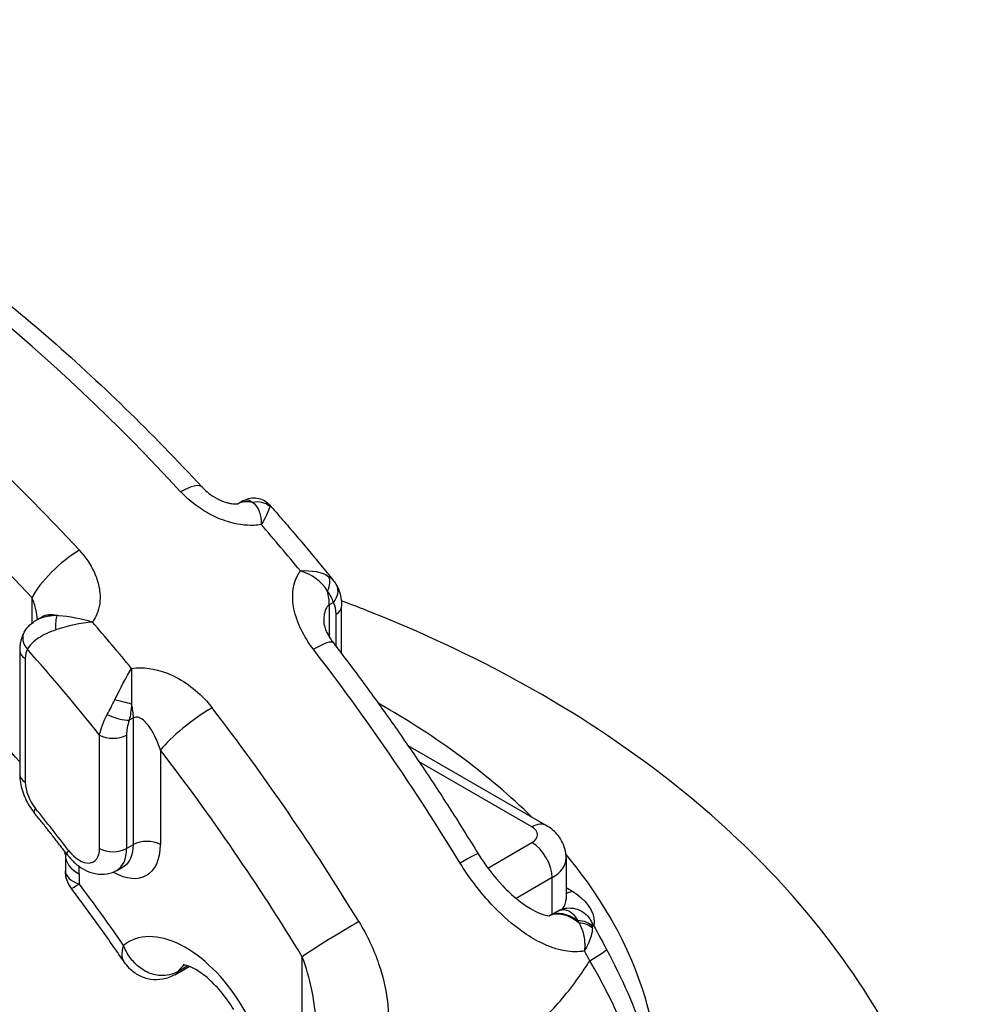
# Model space of a CAD drawing. Header units: millimetres. Extents: x -309 to 8091, y -6405 to -465.
# Tile 14 of 58: x 1036 to 1085, y -3708 to -3656. Entities that reach past the tile are written whole.
import ezdxf

# ---------------------------------------------------------------- set-up
doc = ezdxf.new("R2010")
doc.units = ezdxf.units.MM
doc.header["$LTSCALE"] = 20
doc.layers.add('02-LINIE-035', color=2, linetype='CONTINUOUS')

msp = doc.modelspace()

# ---------------------------------------------------------------- linework, layer by layer
at = {"layer": '02-LINIE-035'}
for p, q in [((1047.657, -3681.376), (1047.379, -3681.537)), ((1049.021, -3681.6), (1049.021, -3681.6)), ((1039.506, -3684.527), (1039.506, -3684.527)), ((1039.903, -3685.263), (1039.903, -3685.263)), ((1050.315, -3685.743), (1050.315, -3685.743)), ((1036.59, -3687.788), (1036.59, -3686.456)), ((1052.25, -3686.423), (1052.25, -3686.423)), ((1052.364, -3686.702), (1052.147, -3686.827)), ((1052.147, -3686.827), (1052.147, -3688.509)), ((1052.793, -3689.388), (1052.793, -3686.909)), ((1036.812, -3687.638), (1037.108, -3687.467)), ((1052.5, -3689.004), (1052.5, -3687.318)), ((1036.876, -3687.603), (1036.876, -3687.603)), ((1035.944, -3689.224), (1035.944, -3695.706)), ((1036.237, -3689.632), (1036.237, -3696.114)), ((1041.894, -3692.747), (1041.677, -3692.872)), ((1041.894, -3699.383), (1041.894, -3692.747)), ((1040.126, -3699.587), (1040.126, -3693.645)), ((1041.54, -3693.645), (1041.54, -3699.587)), ((1063.503, -3698.382), (1056.274, -3694.208)), ((1043.308, -3694.428), (1043.308, -3699.383)), ((1062.753, -3698.456), (1056.843, -3695.044)), ((1060.441, -3700.607), (1062.753, -3699.273)), ((1041.54, -3699.587), (1041.894, -3699.383)), ((1038.333, -3699.913), (1038.333, -3700.738)), ((1064.546, -3700.089), (1064.546, -3702.211)), ((1041.022, -3700.732), (1041.376, -3700.528)), ((1039.065, -3700.934), (1039.065, -3701.445)), ((1063.814, -3701.11), (1061.93, -3702.198)), ((1063.814, -3703.019), (1063.814, -3701.11)), ((1064.546, -3702.211), (1064.546, -3702.211)), ((1063.677, -3703.098), (1063.669, -3703.103)), ((1064.915, -3704.989), (1064.915, -3704.989)), ((1065.515, -3704.528), (1065.514, -3704.529)), ((1050.733, -3710.578), (1050.733, -3705.246)), ((1044.058, -3706.196), (1044.82, -3705.756)), ((1044.747, -3705.73), (1044.237, -3706.024)), ((1051.001, -3706.058), (1051.001, -3706.058)), ((1054.922, -3706.244), (1054.922, -3706.244))]:
    msp.add_line(p, q, dxfattribs=at)
for centre, major_axis, ratio, start_param, end_param in [((1023.155, -3724.788), (-37.5, 64.952), 0.57735, 5.08627, 5.909304), ((1017.852, -3727.85), (-37.5, 64.952), 0.57735, 5.08627, 5.909304), ((1016.084, -3728.871), (-36.25, 62.787), 0.57735, 5.08627, 5.909304), ((1043.661, -3682.373), (1.835, 1.697), 0.29821, 0, 0.921191), ((1043.662, -3682.373), (1.835, 1.697), 0.29821, 6.283112, 6.283184), ((1048.611, -3683.712), (-1.25, 2.165), 0.57735, 5.769549, 6.268415), ((1048.327, -3682.368), (0.949, 0.315), 0.915067, 0.490548, 1.468249), ((1024.923, -3723.768), (-37.5, 64.952), 0.57735, 4.991657, 5.035202), ((1038.358, -3685.435), (-1.835, -1.697), 0.29821, 4.062784, 5.63358), ((1051.382, -3685.989), (0.625, 0.78), 0.631812, 5.041876, 6.019577), ((1051.657, -3686.294), (0.873, 0.488), 0.772096, 5.143529, 6.283112), ((1050.379, -3685.807), (-1.25, 2.165), 0.57735, 3.926991, 4.257387), ((1050.87, -3688.472), (1.261, 2.019), 0.511331, 5.597265, 6.009256), ((1051.793, -3686.909), (1, 0), 0.57735, 5.497787, 6.283135), ((1038.358, -3689.632), (-1.25, 2.165), 0.57735, 5.769549, 6.283185), ((1038.073, -3688.288), (0.106, -0.994), 0.228407, 3.566324, 4.544025), ((1016.084, -3728.871), (37.5, -64.952), 0.57735, 1.850064, 1.893609), ((1037.052, -3688.748), (-0.873, 0.489), 0.7722, 0, 1.140087), ((1037.052, -3688.748), (-0.873, 0.489), 0.7722, 6.282894, 6.283185), ((1050.379, -3690.346), (1.982, 1.524), 0.182625, 0.00023, 0.943169), ((1050.379, -3690.346), (1.982, 1.524), 0.182625, 0, 0.00023), ((1036.944, -3689.224), (-1, 0), 0.57735, 0, 0.785398), ((1037.298, -3690.244), (-0.75, 1.299), 0.57735, 0.330908, 0.785398), ((1014.317, -3729.891), (-36.25, 62.787), 0.57735, 4.970202, 5.053642), ((1023.155, -3724.788), (-37.5, 64.952), 0.57735, 4.755653, 4.937966), ((1041.129, -3691.908), (-0.972, 0.236), 0.054848, 3.96657, 4.94427), ((1040.126, -3691.726), (-1.25, 2.165), 0.57735, 3.926991, 4.257387), ((1020.504, -3712.131), (48.867, 0), 0.57735, 0.527022, 0.79539), ((1040.969, -3692.464), (-0.947, 0.322), 0.265582, 1.175745, 2.49952), ((1045.076, -3693.408), (-1.982, -1.524), 0.182625, 4.084762, 5.655558), ((1017.852, -3727.85), (37.5, -64.952), 0.57735, 1.614061, 1.796374), ((1043.17, -3692.917), (1.158, 1.769), 0.648484, 1.949172, 2.361163), ((1040.833, -3693.237), (-1, 0), 0.57735, 0.785398, 2.356194), ((1016.084, -3728.871), (-36.25, 62.787), 0.57735, 4.755653, 4.937966), ((1036.944, -3695.706), (-1, 0), 0.57735, 0, 0.785398), ((1037.298, -3696.727), (0.75, -1.299), 0.57735, 3.926991, 4.97859), ((1037.478, -3697.078), (-0.778, -0.629), 0.214794, 5.650704, 6.283185), ((1014.317, -3729.891), (32, -55.426), 0.57735, 1.792455, 1.836997), ((1062.753, -3699.681), (0.75, 1.299), 0.57735, 0, 0.785398), ((1062.046, -3698.864), (1, 0), 0.57735, 5.497787, 7.068583), ((1020.504, -3712.131), (-48.867, 0), 0.57735, 5.794587, 8.34258), ((1042.601, -3699.791), (1, 0), 0.57735, 0.785398, 2.356194), ((1062.753, -3700.497), (0.75, -1.299), 0.57735, 0.785398, 2.356194), ((1039.206, -3699.275), (-0.794, -0.608), 0.179505, 5.655982, 6.283185), ((1039.065, -3698.975), (0.75, -1.299), 0.57735, 4.934047, 7.068583), ((1040.833, -3699.179), (-1, 0), 0.57735, 0.785398, 2.356194), ((1040.833, -3697.954), (1.75, -3.031), 0.57735, 5.502703, 7.068583), ((1039.772, -3698.567), (1.25, -2.165), 0.57735, 0, 0.785398), ((1040.126, -3698.362), (1.25, -2.165), 0.57735, 0, 0.785398), ((1057.804, -3701.163), (2.133, 1.304), 0.035314, 0, 0.954875), ((1057.803, -3701.162), (2.134, 1.303), 0.035314, 0.000009, 0.000017), ((1040.833, -3699.913), (-2.5, 0), 0.57735, 0, 0.785398), ((1062.046, -3700.089), (2.5, 0), 0.57735, 5.497787, 6.283185), ((1020.504, -3712.131), (48.867, 0), 0.57735, 0.001966, 0.448572), ((1034.823, -3698.484), (3, -5.196), 0.57735, 0.785398, 0.869662), ((1016.084, -3728.871), (29.75, -51.529), 0.57735, 1.711143, 1.778351), ((1088.746, -5160.256), (949.94, -1555.61), 0.560465, 2.331909, 2.332135), ((1064.875, -3700.576), (0.761, 1.292), 0.571393, 3.627534, 3.907987), ((1064.875, -3705.293), (-1.25, 2.165), 0.57735, 5.30298, 6.245626), ((1064.927, -3705.263), (-1.25, 2.165), 0.57735, 5.366708, 6.283185), ((1064.698, -3703.698), (-0.117, 0.993), 0.876883, 0.000066, 0.323783), ((1064.698, -3703.698), (-0.117, 0.993), 0.876883, 6.282963, 6.283252), ((1052.5, -3704.225), (-2.133, -1.304), 0.035314, 4.096468, 5.667264), ((1065.066, -3704.129), (0.98, 0.201), 0.744342, 0.383163, 1.325816), ((1064.031, -3705.587), (-0.313, -2.868), 0.514355, 2.446125, 2.507), ((1065.08, -3704.21), (0.989, 0.15), 0.714896, 0.459752, 1.324867), ((1064.128, -3705.634), (-1.608, -2.391), 0.329742, 2.658867, 2.719682), ((1044.637, -3709.675), (-3, 5.196), 0.57735, 4.751853, 6.373091), ((1064.875, -3703.803), (0.724, -1.314), 0.590319, 5.415949, 5.415968), ((1026.784, -3722.688), (-37.81, 64.766), 0.566028, 4.648646, 4.656383), ((1064.454, -3706.045), (2.203, 1.182), 0.052609, 5.328538, 6.283185), ((1043.308, -3704.897), (0.75, -1.299), 0.57735, 0, 0.282176), ((1046.405, -3708.654), (-1.75, 3.031), 0.57735, 0.054068, 0.282176), ((1043.308, -3704.897), (0.75, -1.299), 0.57735, 6.283167, 6.283185), ((1016.084, -3728.871), (32.75, -56.725), 0.57735, 1.537332, 1.61026)]:
    msp.add_ellipse(centre, major_axis=major_axis, ratio=ratio, start_param=start_param, end_param=end_param, dxfattribs=at)
for points, knots in [([(1002.832, -3656.202), (1005.597, -3656.405), (1008.437, -3656.926), (1014.191, -3658.574), (1017.107, -3659.7), (1022.946, -3662.515), (1025.871, -3664.205), (1031.66, -3668.098), (1034.524, -3670.302), (1040.124, -3675.165), (1042.86, -3677.824), (1045.497, -3680.676)], [5.8716685, 5.8716685, 5.8716685, 5.8716685, 6.0362752, 6.0362752, 6.2008819, 6.2008819, 6.3654887, 6.3654887, 6.5300954, 6.5300954, 6.6947022, 6.6947022, 6.6947022, 6.6947022]), ([(1035.944, -3695.049), (1033.661, -3692.407), (1031.279, -3689.944), (1026.181, -3685.253), (1023.453, -3683.065), (1017.974, -3679.291), (1015.222, -3677.704), (1009.812, -3675.184), (1007.154, -3674.25), (1002.048, -3673.053), (999.6, -3672.789), (997.302, -3672.847)], [5.8180086, 5.8180086, 5.8180086, 5.8180086, 5.9945474, 5.9945474, 6.1869727, 6.1869727, 6.379398, 6.379398, 6.5718232, 6.5718232, 6.7642485, 6.7642485, 6.7642485, 6.7642485]), ([(1045.497, -3680.676), (1045.596, -3680.783), (1045.716, -3680.893), (1045.982, -3681.097), (1046.133, -3681.195), (1046.445, -3681.358), (1046.611, -3681.426), (1046.833, -3681.492), (1046.897, -3681.508), (1047.055, -3681.54), (1047.146, -3681.549), (1047.273, -3681.551), (1047.321, -3681.547), (1047.374, -3681.539), (1047.384, -3681.536), (1047.386, -3681.535), (1047.386, -3681.535), (1047.386, -3681.535)], [0, 0, 0, 0, 0.1036106, 0.1036106, 0.2095377, 0.2095377, 0.3146008, 0.3146008, 0.3576989, 0.3576989, 0.4266139, 0.4266139, 0.4825642, 0.4825642, 0.5326674, 0.5326674, 0.537971, 0.537971, 0.537971, 0.537971]), ([(1048.59, -3682.63), (1048.464, -3682.651), (1048.334, -3682.665), (1048.201, -3682.67), (1047.753, -3682.688), (1047.285, -3682.616), (1046.822, -3682.472), (1046.651, -3682.419), (1046.484, -3682.356), (1046.319, -3682.286), (1046.032, -3682.163), (1045.755, -3682.015), (1045.489, -3681.845), (1045.069, -3681.576), (1044.694, -3681.263), (1044.369, -3680.911)], [0, 0, 0, 0, 0.089157, 0.089157, 0.089157, 0.389381, 0.389381, 0.389381, 0.5, 0.5, 0.5, 0.693605, 0.693605, 0.693605, 1, 1, 1, 1]), ([(1047.66, -3681.375), (1047.695, -3681.355), (1047.73, -3681.341), (1047.765, -3681.334), (1047.891, -3681.307), (1048.018, -3681.357), (1048.137, -3681.472)], [0.3826978, 0.3826978, 0.3826978, 0.3826978, 0.5178862, 0.5178862, 0.5178862, 1, 1, 1, 1]), ([(1047.679, -3681.364), (1047.78, -3681.309), (1047.892, -3681.268), (1048.127, -3681.224), (1048.253, -3681.222), (1048.491, -3681.259), (1048.608, -3681.299), (1048.819, -3681.411), (1048.915, -3681.486), (1049.003, -3681.579), (1049.012, -3681.589), (1049.021, -3681.6)], [0.0048966, 0.0048966, 0.0048966, 0.0048966, 0.0788547, 0.0788547, 0.1547323, 0.1547323, 0.2299688, 0.2299688, 0.3054166, 0.3054166, 0.314339, 0.314339, 0.314339, 0.314339]), ([(1048.137, -3681.472), (1048.392, -3681.635), (1048.544, -3681.985), (1048.581, -3682.421), (1048.587, -3682.488), (1048.59, -3682.558), (1048.59, -3682.63)], [0, 0, 0, 0, 0.8651986, 0.8651986, 0.8651986, 1, 1, 1, 1]), ([(1049.021, -3681.599), (1049.248, -3681.856), (1049.474, -3682.115), (1049.924, -3682.634), (1050.148, -3682.895), (1050.595, -3683.42), (1050.818, -3683.683), (1051.261, -3684.213), (1051.482, -3684.48), (1051.917, -3685.009), (1052.131, -3685.273), (1052.345, -3685.537)], [0.4483806, 0.4483806, 0.4483806, 0.4483806, 0.46278286, 0.46278286, 0.47718512, 0.47718512, 0.49158738, 0.49158738, 0.50598964, 0.50598964, 0.5200848, 0.5200848, 0.5200848, 0.5200848]), ([(1039.065, -3683.973), (1039.391, -3684.325), (1039.649, -3684.705), (1039.836, -3685.109), (1039.954, -3685.364), (1040.04, -3685.622), (1040.093, -3685.881), (1040.123, -3686.029), (1040.141, -3686.177), (1040.148, -3686.325), (1040.167, -3686.726), (1040.095, -3687.109), (1039.926, -3687.447), (1039.887, -3687.525), (1039.843, -3687.6), (1039.795, -3687.672), (1039.781, -3687.693), (1039.766, -3687.713), (1039.751, -3687.733)], [0, 0, 0, 0, 0.306395, 0.306395, 0.306395, 0.5, 0.5, 0.5, 0.610594, 0.610594, 0.610594, 0.910773, 0.910773, 0.910773, 0.979965, 0.979965, 0.979965, 1, 1, 1, 1]), ([(1051.318, -3689.158), (1050.811, -3688.498), (1050.447, -3687.769), (1050.3, -3687.041), (1050.268, -3686.884), (1050.247, -3686.727), (1050.238, -3686.573), (1050.206, -3686.047), (1050.316, -3685.545), (1050.578, -3685.137), (1050.596, -3685.108), (1050.616, -3685.08), (1050.634, -3685.051)], [0, 0, 0, 0, 0.5, 0.5, 0.5, 0.607782, 0.607782, 0.607782, 0.97431, 0.97431, 0.97431, 1, 1, 1, 1]), ([(1052.53, -3685.806), (1052.64, -3686.004), (1052.714, -3686.224), (1052.781, -3686.6), (1052.793, -3686.754), (1052.793, -3686.909)], [0.0000088, 0.0000088, 0.0000088, 0.0000088, 0.1554553, 0.1554553, 0.2584825, 0.2584825, 0.2584825, 0.2584825]), ([(1036.876, -3687.601), (1036.864, -3687.436), (1036.838, -3687.27), (1036.802, -3687.108), (1036.8, -3687.101), (1036.798, -3687.094), (1036.797, -3687.087), (1036.746, -3686.871), (1036.677, -3686.658), (1036.59, -3686.456)], [0.491292, 0.491292, 0.491292, 0.491292, 0.7043598, 0.7043598, 0.7043598, 0.7136222, 0.7136222, 0.7136222, 1, 1, 1, 1]), ([(1052.147, -3686.827), (1052.107, -3686.85), (1052.071, -3686.883), (1052.041, -3686.922), (1052.013, -3686.957), (1051.989, -3686.998), (1051.969, -3687.041), (1051.917, -3687.152), (1051.888, -3687.281), (1051.872, -3687.409), (1051.859, -3687.507), (1051.854, -3687.606), (1051.854, -3687.706)], [0, 0, 0, 0, 0.0618096, 0.0618096, 0.0618096, 0.1182408, 0.1182408, 0.1182408, 0.2638697, 0.2638697, 0.2638697, 0.3747295, 0.3747295, 0.3747295, 0.3747295]), ([(1085.224, -3719.214), (1084.332, -3714.923), (1082.611, -3710.895), (1077.666, -3703.079), (1074.244, -3699.458), (1065.642, -3692.572), (1060.219, -3689.572), (1053.853, -3687.027), (1053.317, -3686.82), (1052.778, -3686.618)], [5.6172679, 5.6172679, 5.6172679, 5.6172679, 5.8479907, 5.8479907, 6.1225978, 6.1225978, 6.4628375, 6.4628375, 6.4938972, 6.4938972, 6.4938972, 6.4938972]), ([(1037.884, -3687.392), (1037.562, -3687.394), (1037.263, -3687.443), (1037.014, -3687.541), (1036.943, -3687.569), (1036.877, -3687.601), (1036.815, -3687.636)], [0, 0, 0, 0, 0.4821138, 0.4821138, 0.4821138, 0.6181776, 0.6181776, 0.6181776, 0.6181776]), ([(1039.751, -3687.733), (1039.174, -3687.566), (1038.534, -3687.44), (1037.988, -3687.399), (1037.953, -3687.396), (1037.918, -3687.394), (1037.884, -3687.392)], [0, 0, 0, 0, 0.939344, 0.939344, 0.939344, 1, 1, 1, 1]), ([(1036.179, -3688.259), (1036.259, -3688.117), (1036.364, -3687.988), (1036.584, -3687.786), (1036.696, -3687.706), (1036.815, -3687.637)], [0, 0, 0, 0, 0.1044402, 0.1044402, 0.1930385, 0.1930385, 0.1930385, 0.1930385]), ([(1051.854, -3687.708), (1051.854, -3687.726), (1051.855, -3687.753), (1051.868, -3687.843), (1051.883, -3687.913), (1051.934, -3688.077), (1051.972, -3688.174), (1052.079, -3688.396), (1052.153, -3688.526), (1052.277, -3688.71), (1052.318, -3688.766), (1052.361, -3688.822)], [0, 0, 0, 0, 0.0548858, 0.0548858, 0.1310991, 0.1310991, 0.2117481, 0.2117481, 0.3116323, 0.3116323, 0.3561644, 0.3561644, 0.3561644, 0.3561644]), ([(1036.179, -3688.26), (1036.144, -3688.323), (1036.113, -3688.387), (1036.061, -3688.516), (1036.039, -3688.581), (1036.002, -3688.71), (1035.988, -3688.775), (1035.965, -3688.904), (1035.957, -3688.969), (1035.946, -3689.097), (1035.944, -3689.16), (1035.944, -3689.224)], [1.1163057, 1.1163057, 1.1163057, 1.1163057, 1.2072038, 1.2072038, 1.298102, 1.298102, 1.3890001, 1.3890001, 1.4798982, 1.4798982, 1.5707963, 1.5707963, 1.5707963, 1.5707963]), ([(1037.832, -3688.145), (1037.503, -3688.255), (1037.199, -3688.396), (1036.946, -3688.561), (1036.674, -3688.738), (1036.462, -3688.944), (1036.345, -3689.156)], [0, 0, 0, 0, 0.481828, 0.481828, 0.481828, 1, 1, 1, 1]), ([(1052.361, -3688.822), (1052.9, -3689.524), (1053.433, -3690.233), (1054.485, -3691.665), (1055.005, -3692.388), (1056.03, -3693.849), (1056.536, -3694.586), (1057.533, -3696.072), (1058.025, -3696.821), (1058.992, -3698.332), (1059.468, -3699.093), (1059.937, -3699.859)], [0.5598209, 0.5598209, 0.5598209, 0.5598209, 0.5962835, 0.5962835, 0.6327461, 0.6327461, 0.6692086, 0.6692086, 0.7056712, 0.7056712, 0.7421337, 0.7421337, 0.7421337, 0.7421337]), ([(1041.793, -3690.155), (1042.375, -3690.069), (1043.016, -3690.161), (1043.621, -3690.393), (1043.788, -3690.457), (1043.951, -3690.531), (1044.112, -3690.614), (1044.855, -3690.998), (1045.507, -3691.56), (1046.014, -3692.22)], [0, 0, 0, 0, 0.392187, 0.392187, 0.392187, 0.5, 0.5, 0.5, 1, 1, 1, 1]), ([(1043.308, -3694.428), (1043.227, -3694.177), (1043.131, -3693.933), (1043.017, -3693.702), (1042.928, -3693.521), (1042.828, -3693.347), (1042.713, -3693.19), (1042.69, -3693.158), (1042.666, -3693.126), (1042.641, -3693.096), (1042.572, -3693.011), (1042.498, -3692.933), (1042.418, -3692.868), (1042.333, -3692.798), (1042.238, -3692.74), (1042.138, -3692.717), (1042.1, -3692.707), (1042.059, -3692.704), (1042.02, -3692.707), (1041.976, -3692.711), (1041.933, -3692.724), (1041.894, -3692.747)], [0, 0, 0, 0, 0.307765, 0.307765, 0.307765, 0.54959, 0.54959, 0.54959, 0.59907, 0.59907, 0.59907, 0.73613, 0.73613, 0.73613, 0.881759, 0.881759, 0.881759, 0.93819, 0.93819, 0.93819, 1, 1, 1, 1]), ([(1035.944, -3695.706), (1035.944, -3695.853), (1035.957, -3695.997), (1036.005, -3696.283), (1036.039, -3696.423), (1036.127, -3696.699), (1036.18, -3696.835), (1036.302, -3697.099), (1036.371, -3697.227), (1036.525, -3697.475), (1036.609, -3697.594), (1036.701, -3697.706)], [1.570796, 1.570796, 1.570796, 1.570796, 1.781116, 1.781116, 1.991436, 1.991436, 2.201756, 2.201756, 2.412076, 2.412076, 2.622396, 2.622396, 2.622396, 2.622396]), ([(1038.411, -3699.882), (1038.299, -3699.735), (1038.186, -3699.588), (1037.96, -3699.296), (1037.846, -3699.15), (1037.619, -3698.859), (1037.505, -3698.714), (1037.276, -3698.425), (1037.161, -3698.28), (1036.931, -3697.993), (1036.816, -3697.849), (1036.701, -3697.706)], [5.71944538, 5.71944538, 5.71944538, 5.71944538, 5.72835395, 5.72835395, 5.73726251, 5.73726251, 5.74617108, 5.74617108, 5.75507964, 5.75507964, 5.76398821, 5.76398821, 5.76398821, 5.76398821]), ([(1064.546, -3700.089), (1064.546, -3699.923), (1064.523, -3699.757), (1064.438, -3699.447), (1064.377, -3699.303), (1064.232, -3699.047), (1064.149, -3698.934), (1063.974, -3698.735), (1063.882, -3698.65), (1063.695, -3698.501), (1063.599, -3698.437), (1063.503, -3698.382)], [5.4977871, 5.4977871, 5.4977871, 5.4977871, 5.6548668, 5.6548668, 5.8119464, 5.8119464, 5.969026, 5.969026, 6.1261057, 6.1261057, 6.2831853, 6.2831853, 6.2831853, 6.2831853]), ([(1059.937, -3699.859), (1060.306, -3700.464), (1060.748, -3701.04), (1061.467, -3701.792), (1061.719, -3702.026), (1062.205, -3702.422), (1062.44, -3702.59), (1062.845, -3702.831), (1063.017, -3702.918), (1063.277, -3703.022), (1063.375, -3703.053), (1063.509, -3703.086), (1063.556, -3703.094), (1063.65, -3703.105), (1063.68, -3703.103), (1063.693, -3703.101), (1063.694, -3703.101), (1063.694, -3703.101)], [0, 0, 0, 0, 0.425516, 0.425516, 0.637198, 0.637198, 0.824699, 0.824699, 0.962737, 0.962737, 1.051804, 1.051804, 1.109431, 1.109431, 1.199028, 1.199028, 1.215525, 1.215525, 1.215525, 1.215525]), ([(1038.411, -3699.882), (1038.525, -3700.03), (1038.649, -3700.169), (1038.921, -3700.421), (1039.069, -3700.535), (1039.39, -3700.729), (1039.563, -3700.81), (1039.944, -3700.919), (1040.153, -3700.948), (1040.562, -3700.916), (1040.76, -3700.866), (1040.969, -3700.762), (1040.996, -3700.747), (1041.022, -3700.732)], [2.577853, 2.577853, 2.577853, 2.577853, 2.84768, 2.84768, 3.117508, 3.117508, 3.387336, 3.387336, 3.657163, 3.657163, 3.891409, 3.891409, 3.926991, 3.926991, 3.926991, 3.926991]), ([(1065.502, -3704.946), (1065.421, -3704.962), (1065.338, -3704.973), (1065.255, -3704.981), (1064.92, -3705.01), (1064.577, -3704.975), (1064.233, -3704.891), (1064.029, -3704.841), (1063.828, -3704.775), (1063.629, -3704.696), (1063.489, -3704.64), (1063.35, -3704.578), (1063.212, -3704.509), (1062.876, -3704.342), (1062.545, -3704.139), (1062.231, -3703.916), (1062.103, -3703.825), (1061.978, -3703.731), (1061.854, -3703.633), (1061.361, -3703.243), (1060.892, -3702.794), (1060.459, -3702.312), (1059.917, -3701.708), (1059.429, -3701.053), (1058.998, -3700.349)], [0, 0, 0, 0, 0.03379, 0.03379, 0.03379, 0.169557, 0.169557, 0.169557, 0.25, 0.25, 0.25, 0.306466, 0.306466, 0.306466, 0.444259, 0.444259, 0.444259, 0.5, 0.5, 0.5, 0.721826, 0.721826, 0.721826, 1, 1, 1, 1]), ([(1038.333, -3700.741), (1038.333, -3700.742), (1038.333, -3700.744), (1038.337, -3701.039), (1038.609, -3701.296), (1039.065, -3701.445)], [0.4975746, 0.4975746, 0.4975746, 0.4975746, 0.5, 0.5, 1, 1, 1, 1]), ([(1038.65, -3701.681), (1038.547, -3701.546), (1038.466, -3701.392), (1038.361, -3701.076), (1038.334, -3700.912), (1038.333, -3700.749)], [0, 0, 0, 0, 0.1030599, 0.1030599, 0.2019203, 0.2019203, 0.2019203, 0.2019203]), ([(1041.404, -3705.511), (1041.228, -3705.254), (1041.052, -3704.998), (1040.693, -3704.483), (1040.51, -3704.224), (1040.144, -3703.709), (1039.96, -3703.453), (1039.589, -3702.942), (1039.402, -3702.688), (1039.028, -3702.183), (1038.839, -3701.931), (1038.65, -3701.681)], [5.62856531, 5.62856531, 5.62856531, 5.62856531, 5.64476779, 5.64476779, 5.6612558, 5.6612558, 5.6777438, 5.6777438, 5.69423181, 5.69423181, 5.71071982, 5.71071982, 5.71071982, 5.71071982]), ([(1064.838, -3701.808), (1065.585, -3702.248), (1066.01, -3702.849), (1066.009, -3703.444), (1066.009, -3703.51), (1066.004, -3703.576), (1065.993, -3703.641)], [0, 0, 0, 0, 0.4999277, 0.4999277, 0.4999277, 0.5555241, 0.5555241, 0.5555241, 0.5555241]), ([(1064.35, -3702.753), (1064.478, -3702.584), (1064.546, -3702.399), (1064.546, -3702.212), (1064.546, -3702.212), (1064.546, -3702.211)], [0.246481, 0.246481, 0.246481, 0.246481, 0.5, 0.5, 0.500298, 0.500298, 0.500298, 0.500298]), ([(1064.12, -3702.847), (1064.247, -3702.781), (1064.386, -3702.735), (1064.545, -3702.71), (1064.563, -3702.707), (1064.581, -3702.705)], [0.0085627, 0.0085627, 0.0085627, 0.0085627, 0.1034649, 0.1034649, 0.1156491, 0.1156491, 0.1156491, 0.1156491]), ([(1064.311, -3702.789), (1064.482, -3702.763), (1064.645, -3702.811), (1064.794, -3702.921), (1064.932, -3703.024), (1065.054, -3703.179), (1065.158, -3703.373)], [0, 0, 0, 0, 0.517352, 0.517352, 0.517352, 1, 1, 1, 1]), ([(1064.582, -3702.705), (1064.73, -3702.688), (1064.886, -3702.697), (1065.172, -3702.769), (1065.308, -3702.83), (1065.541, -3702.989), (1065.642, -3703.087), (1065.773, -3703.254), (1065.815, -3703.319), (1065.852, -3703.386)], [0, 0, 0, 0, 0.0970714, 0.0970714, 0.1897241, 0.1897241, 0.2805868, 0.2805868, 0.3333959, 0.3333959, 0.3333959, 0.3333959]), ([(1053.695, -3703.41), (1054.126, -3704.115), (1054.471, -3704.853), (1054.731, -3705.62), (1054.939, -3706.231), (1055.092, -3706.862), (1055.175, -3707.489), (1055.196, -3707.646), (1055.212, -3707.804), (1055.224, -3707.961), (1055.254, -3708.349), (1055.255, -3708.742), (1055.221, -3709.123), (1055.207, -3709.279), (1055.188, -3709.433), (1055.162, -3709.584), (1055.124, -3709.8), (1055.074, -3710.011), (1055.009, -3710.216), (1054.899, -3710.562), (1054.747, -3710.883), (1054.547, -3711.163), (1054.497, -3711.232), (1054.444, -3711.299), (1054.389, -3711.363)], [0, 0, 0, 0, 0.278174, 0.278174, 0.278174, 0.5, 0.5, 0.5, 0.555741, 0.555741, 0.555741, 0.693534, 0.693534, 0.693534, 0.75, 0.75, 0.75, 0.830443, 0.830443, 0.830443, 0.96621, 0.96621, 0.96621, 1, 1, 1, 1]), ([(1065.217, -3703.488), (1065.307, -3703.632), (1065.378, -3703.796), (1065.427, -3703.972), (1065.474, -3704.136), (1065.502, -3704.313), (1065.512, -3704.496), (1065.516, -3704.572), (1065.517, -3704.651), (1065.515, -3704.73), (1065.514, -3704.767), (1065.513, -3704.804), (1065.511, -3704.841), (1065.509, -3704.859), (1065.508, -3704.877), (1065.507, -3704.895), (1065.506, -3704.904), (1065.505, -3704.912), (1065.505, -3704.921), (1065.504, -3704.925), (1065.504, -3704.93), (1065.504, -3704.934), (1065.503, -3704.936), (1065.503, -3704.938), (1065.503, -3704.939), (1065.503, -3704.942), (1065.503, -3704.944), (1065.502, -3704.946)], [0, 0, 0, 0, 0.372379, 0.372379, 0.372379, 0.720983, 0.720983, 0.720983, 0.867591, 0.867591, 0.867591, 0.935969, 0.935969, 0.935969, 0.968822, 0.968822, 0.968822, 0.98477, 0.98477, 0.98477, 0.992543, 0.992543, 0.992543, 0.995838, 0.995838, 0.995838, 1, 1, 1, 1]), ([(1065.919, -3703.762), (1065.915, -3703.885), (1065.892, -3704.021), (1065.851, -3704.165), (1065.783, -3704.404), (1065.664, -3704.671), (1065.502, -3704.946)], [0, 0, 0, 0, 0.3773337, 0.3773337, 0.3773337, 0.9999323, 0.9999323, 0.9999323, 0.9999323]), ([(1041.413, -3705.524), (1041.356, -3705.441), (1041.322, -3705.336), (1041.31, -3705.213), (1041.295, -3705.052), (1041.319, -3704.864), (1041.38, -3704.655)], [0.5951022, 0.5951022, 0.5951022, 0.5951022, 0.7712445, 0.7712445, 0.7712445, 1, 1, 1, 1]), ([(1044.237, -3706.024), (1044.096, -3706.106), (1043.945, -3706.165), (1043.783, -3706.2), (1043.629, -3706.234), (1043.472, -3706.246), (1043.313, -3706.236), (1043.071, -3706.221), (1042.83, -3706.157), (1042.599, -3706.046), (1042.556, -3706.025), (1042.513, -3706.002), (1042.472, -3705.979), (1042.227, -3705.84), (1042.008, -3705.652), (1041.821, -3705.423), (1041.635, -3705.197), (1041.487, -3704.937), (1041.38, -3704.655)], [0, 0, 0, 0, 0.147086, 0.147086, 0.147086, 0.286556, 0.286556, 0.286556, 0.5, 0.5, 0.5, 0.539665, 0.539665, 0.539665, 0.771051, 0.771051, 0.771051, 1, 1, 1, 1]), ([(1066.657, -3704.863), (1067.459, -3706.358), (1068.143, -3707.929), (1068.867, -3710.103), (1069.054, -3710.751), (1069.206, -3711.386)], [0, 0, 0, 0, 1.019186, 1.019186, 1.455027, 1.455027, 1.455027, 1.455027]), ([(1044.058, -3706.196), (1043.865, -3706.308), (1043.65, -3706.388), (1043.221, -3706.465), (1043.002, -3706.467), (1042.586, -3706.4), (1042.386, -3706.333), (1042.013, -3706.14), (1041.839, -3706.009), (1041.587, -3705.756), (1041.495, -3705.644), (1041.413, -3705.524)], [0, 0, 0, 0, 0.1359803, 0.1359803, 0.2667166, 0.2667166, 0.3948794, 0.3948794, 0.5273433, 0.5273433, 0.6200574, 0.6200574, 0.6200574, 0.6200574]), ([(1051.465, -3709.101), (1051.465, -3708.984), (1051.462, -3708.867), (1051.457, -3708.751), (1051.453, -3708.637), (1051.446, -3708.524), (1051.437, -3708.41), (1051.4, -3707.928), (1051.328, -3707.445), (1051.23, -3706.976), (1051.106, -3706.381), (1050.941, -3705.808), (1050.733, -3705.246)], [0.3948121, 0.3948121, 0.3948121, 0.3948121, 0.4479982, 0.4479982, 0.4479982, 0.5, 0.5, 0.5, 0.720762, 0.720762, 0.720762, 1, 1, 1, 1]), ([(1054.66, -3711.875), (1055.781, -3711.858), (1056.888, -3711.73), (1057.959, -3711.463), (1059.037, -3711.195), (1060.056, -3710.791), (1061.02, -3710.237), (1061.022, -3710.236), (1061.024, -3710.235), (1061.025, -3710.233), (1061.987, -3709.68), (1062.864, -3708.991), (1063.661, -3708.181), (1064.296, -3707.535), (1064.872, -3706.818), (1065.391, -3706.052), (1065.524, -3705.857), (1065.652, -3705.658), (1065.777, -3705.456)], [0, 0, 0, 0, 0.248921, 0.248921, 0.248921, 0.499524, 0.499524, 0.499524, 0.5, 0.5, 0.5, 0.749959, 0.749959, 0.749959, 0.949127, 0.949127, 0.949127, 1, 1, 1, 1]), ([(1047.148, -3708.018), (1046.942, -3707.678), (1046.71, -3707.356), (1046.232, -3706.79), (1045.986, -3706.544), (1045.524, -3706.154), (1045.308, -3706.006), (1044.945, -3705.803), (1044.796, -3705.743), (1044.585, -3705.681), (1044.523, -3705.677), (1044.506, -3705.677), (1044.505, -3705.677), (1044.505, -3705.677)], [5.537251, 5.537251, 5.537251, 5.537251, 5.79937, 5.79937, 6.055675, 6.055675, 6.298101, 6.298101, 6.523616, 6.523616, 6.743603, 6.743603, 6.781461, 6.781461, 6.781461, 6.781461])]:
    msp.add_open_spline(points, degree=3, knots=knots, dxfattribs=at)
for points in [[(1047.658, -3681.377), (1047.658, -3681.376), (1047.659, -3681.376), (1047.66, -3681.375)], [(1049.028, -3681.681), (1049.009, -3681.843), (1048.851, -3682.184), (1048.59, -3682.63)], [(1049.021, -3681.6), (1049.031, -3681.61), (1049.033, -3681.638), (1049.028, -3681.681)], [(1050.634, -3685.051), (1051.23, -3685.002), (1051.762, -3685.105), (1052.114, -3685.338)], [(1052.051, -3686.11), (1051.772, -3685.615), (1051.24, -3685.238), (1050.634, -3685.051)], [(1052.114, -3685.338), (1052.214, -3685.404), (1052.295, -3685.475), (1052.358, -3685.553)], [(1052.358, -3685.553), (1052.422, -3685.632), (1052.48, -3685.717), (1052.53, -3685.806)], [(1052.364, -3686.702), (1052.305, -3686.503), (1052.198, -3686.306), (1052.051, -3686.11)], [(1039.751, -3687.733), (1039.149, -3687.786), (1038.46, -3687.934), (1037.832, -3688.145)], [(1051.854, -3687.706), (1051.854, -3687.706), (1051.854, -3687.707), (1051.854, -3687.708)], [(1040.919, -3691.802), (1041.212, -3691.196), (1041.526, -3690.605), (1041.793, -3690.155)], [(1041.793, -3690.155), (1041.785, -3690.696), (1041.787, -3691.38), (1041.798, -3692.03)], [(1040.526, -3692.572), (1040.659, -3692.326), (1040.79, -3692.069), (1040.919, -3691.802)], [(1041.798, -3692.03), (1041.775, -3692.324), (1041.736, -3692.606), (1041.677, -3692.872)], [(1040.126, -3693.645), (1040.187, -3693.317), (1040.322, -3692.951), (1040.526, -3692.572)], [(1038.333, -3699.913), (1038.333, -3699.869), (1038.332, -3699.824), (1038.33, -3699.776)], [(1038.333, -3700.738), (1038.333, -3700.739), (1038.333, -3700.74), (1038.333, -3700.741)], [(1038.65, -3701.68), (1038.652, -3701.679), (1038.798, -3701.595), (1039.065, -3701.445)], [(1064.546, -3702.211), (1064.546, -3702.239), (1064.553, -3702.261), (1064.553, -3702.261)], [(1063.677, -3703.098), (1063.812, -3703.02), (1063.947, -3702.943), (1064.082, -3702.867)], [(1064.082, -3702.868), (1064.083, -3702.867), (1064.085, -3702.867), (1064.086, -3702.866)], [(1064.086, -3702.866), (1064.154, -3702.828), (1064.229, -3702.802), (1064.311, -3702.789)], [(1065.852, -3703.386), (1065.892, -3703.458), (1065.913, -3703.554), (1065.918, -3703.67)], [(1065.856, -3703.394), (1066.126, -3703.882), (1066.393, -3704.371), (1066.657, -3704.863)], [(1068.724, -3712.364), (1068.144, -3710.124), (1067.132, -3707.743), (1065.777, -3705.456)]]:
    msp.add_open_spline(points, degree=3, dxfattribs=at)

doc.saveas('drawing.dxf')
